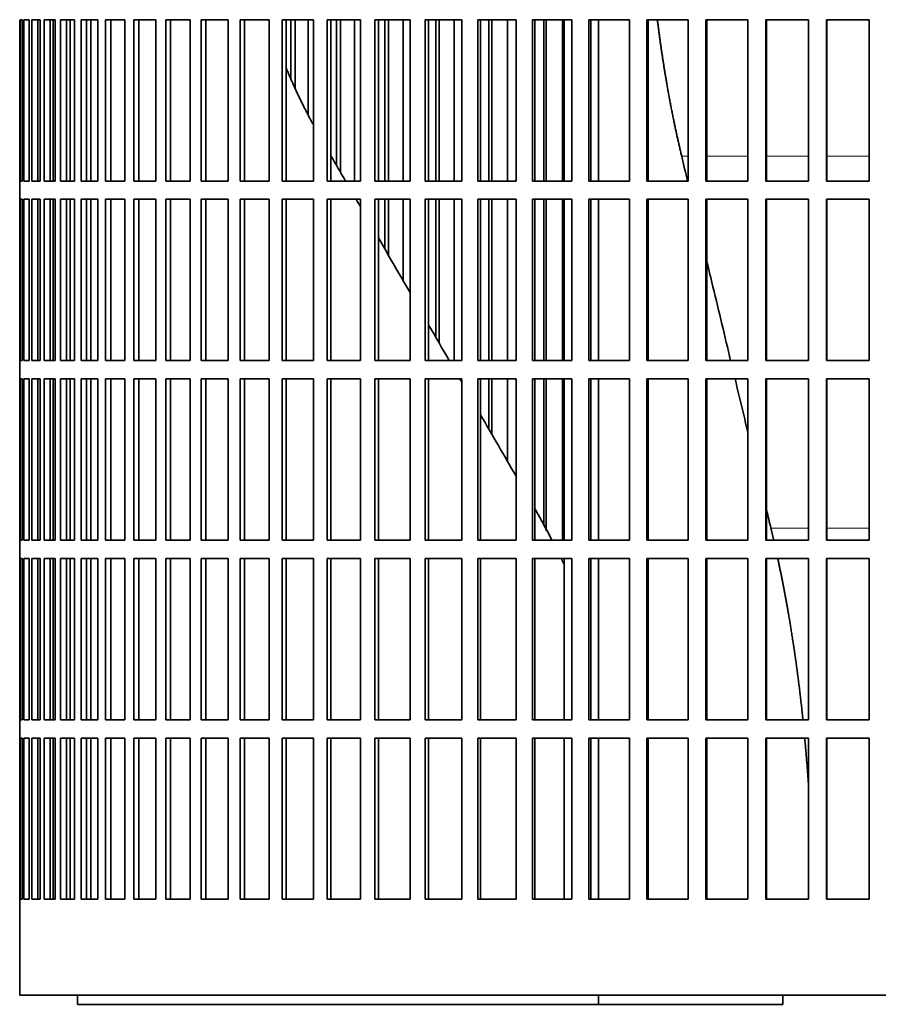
# Model space of a CAD drawing. Header units: millimetres. Extents: x 418 to 1310, y -1666 to 1543.
# Tile 15 of 26: x 933 to 1074, y -210 to -48. Entities that reach past the tile are written whole.
import ezdxf

# ---------------------------------------------------------------- set-up
doc = ezdxf.new("R2010")
doc.units = ezdxf.units.MM
doc.layers.add('VSI344-454_FILTR', color=7, linetype='Continuous')
doc.layers.add('VSI344-454_SUPPO', color=7, linetype='Continuous')

# ---------------------------------------------------------------- blocks, each defined once
blk = doc.blocks.new('SE3')
at = {"layer": 'VSI344-454_FILTR', "color": 7, "linetype": 'Continuous', "lineweight": 35}
for p, q in [((933.24, -74.66), (933.24, -48.16)), ((933.29, -74.66), (933.29, -48.16)), ((933.29, -48.16), (933.66, -48.16)), ((933.66, -74.66), (933.66, -48.16)), ((933.92, -74.66), (933.92, -48.16)), ((933.92, -48.16), (934.78, -48.16)), ((934.78, -74.66), (934.78, -48.16)), ((935.25, -74.66), (935.25, -48.16)), ((935.25, -48.16), (936.59, -48.16)), ((936.23, -74.66), (936.23, -48.16)), ((936.59, -74.66), (936.59, -48.16)), ((936.59, -74.66), (936.59, -48.16)), ((937.26, -74.66), (937.26, -48.16)), ((937.26, -48.16), (939.08, -48.16)), ((938.23, -74.66), (938.23, -48.16)), ((938.72, -74.66), (938.72, -48.16)), ((939.08, -74.66), (939.08, -48.16)), ((939.95, -74.66), (939.95, -48.16)), ((939.95, -48.16), (942.24, -48.16)), ((940.9, -74.66), (940.9, -48.16)), ((941.54, -74.66), (941.54, -48.16)), ((942.24, -74.66), (942.24, -48.16)), ((943.31, -74.66), (943.31, -48.16)), ((943.31, -48.16), (946.06, -48.16)), ((944.23, -74.66), (944.23, -48.16)), ((946.06, -74.66), (946.06, -48.16)), ((947.32, -74.66), (947.32, -48.16)), ((947.32, -48.16), (950.52, -48.16)), ((948.21, -74.66), (948.21, -48.16)), ((950.52, -74.66), (950.52, -48.16)), ((951.96, -74.66), (951.96, -48.16)), ((951.96, -48.16), (955.58, -48.16)), ((952.82, -74.66), (952.82, -48.16)), ((955.58, -74.66), (955.58, -48.16)), ((957.21, -74.66), (957.21, -48.16)), ((957.21, -48.16), (961.24, -48.16)), ((958.03, -74.66), (958.03, -48.16)), ((961.24, -74.66), (961.24, -48.16)), ((963.04, -74.66), (963.04, -48.16)), ((963.04, -48.16), (967.47, -48.16)), ((963.82, -74.66), (963.82, -48.16)), ((967.47, -74.66), (967.47, -48.16)), ((969.42, -74.66), (969.42, -48.16)), ((969.42, -48.16), (974.22, -48.16)), ((970.15, -74.66), (970.15, -48.16)), ((974.22, -74.66), (974.22, -48.16)), ((976.33, -48.16), (981.47, -48.16)), ((976.33, -74.66), (976.33, -48.16)), ((977.01, -74.66), (977.01, -48.16)), ((977.79, -57.78), (977.79, -48.16)), ((978.49, -59.5), (978.49, -48.16)), ((980.62, -63.66), (980.62, -48.16)), ((981.47, -74.66), (981.47, -48.16)), ((983.73, -48.16), (989.19, -48.16)), ((983.73, -74.66), (983.73, -48.16)), ((984.35, -74.66), (984.35, -48.16)), ((985.28, -72.1), (985.28, -48.16)), ((985.93, -73.24), (985.93, -48.16)), ((988.2, -74.66), (988.2, -48.16)), ((989.19, -74.66), (989.19, -48.16)), ((991.57, -48.16), (997.34, -48.16)), ((991.57, -74.66), (991.57, -48.16)), ((992.15, -74.66), (992.15, -48.16)), ((993.21, -74.66), (993.21, -48.16)), ((993.82, -74.66), (993.82, -48.16)), ((996.2, -74.66), (996.2, -48.16)), ((997.34, -74.66), (997.34, -48.16)), ((999.84, -48.16), (1005.87, -48.16)), ((999.84, -74.66), (999.84, -48.16)), ((1000.35, -74.66), (1000.35, -48.16)), ((1001.56, -74.66), (1001.56, -48.16)), ((1002.1, -74.66), (1002.1, -48.16)), ((1004.6, -74.66), (1004.6, -48.16)), ((1005.87, -74.66), (1005.87, -48.16)), ((1008.48, -48.16), (1014.75, -48.16)), ((1008.48, -74.66), (1008.48, -48.16)), ((1008.93, -74.66), (1008.93, -48.16)), ((1010.27, -74.66), (1010.27, -48.16)), ((1010.75, -74.66), (1010.75, -48.16)), ((1013.35, -74.66), (1013.35, -48.16)), ((1014.75, -74.66), (1014.75, -48.16)), ((1017.45, -48.16), (1023.92, -48.16)), ((1017.45, -74.66), (1017.45, -48.16)), ((1017.84, -74.66), (1017.84, -48.16)), ((1019.3, -74.66), (1019.3, -48.16)), ((1019.72, -74.66), (1019.72, -48.16)), ((1022.4, -74.66), (1022.4, -48.16)), ((1023.92, -74.66), (1023.92, -48.16)), ((1026.71, -48.16), (1033.36, -48.16)), ((1026.71, -74.66), (1026.71, -48.16)), ((1027.03, -74.66), (1027.03, -48.16)), ((1033.36, -74.66), (1033.36, -48.16)), ((1036.21, -48.16), (1043.01, -48.16)), ((1036.21, -74.66), (1036.21, -48.16)), ((1036.47, -74.66), (1036.47, -48.16)), ((1043.01, -74.66), (1043.01, -48.16)), ((1045.91, -48.16), (1052.82, -48.16)), ((1045.91, -74.66), (1045.91, -48.16)), ((1046.1, -74.66), (1046.1, -48.16)), ((1052.82, -74.66), (1052.82, -48.16)), ((1055.76, -48.16), (1062.75, -48.16)), ((1055.76, -74.66), (1055.76, -48.16)), ((1055.89, -74.66), (1055.89, -48.16)), ((1062.75, -74.66), (1062.75, -48.16)), ((1065.72, -48.16), (1072.74, -48.16)), ((1065.72, -74.66), (1065.72, -48.16)), ((1065.77, -74.66), (1065.77, -48.16)), ((1072.74, -74.66), (1072.74, -48.16)), ((933.24, -74.66), (933.24, -74.66)), ((933.24, -74.66), (933.24, -77.66)), ((933.29, -74.66), (933.66, -74.66)), ((933.92, -74.66), (934.78, -74.66)), ((935.25, -74.66), (936.59, -74.66)), ((937.26, -74.66), (939.08, -74.66)), ((939.95, -74.66), (942.24, -74.66)), ((943.31, -74.66), (946.06, -74.66)), ((947.32, -74.66), (950.52, -74.66)), ((951.96, -74.66), (955.58, -74.66)), ((957.21, -74.66), (961.24, -74.66)), ((963.04, -74.66), (967.47, -74.66)), ((969.42, -74.66), (974.22, -74.66)), ((976.33, -74.66), (981.47, -74.66)), ((983.73, -74.66), (989.19, -74.66)), ((991.57, -74.66), (997.34, -74.66)), ((999.84, -74.66), (1005.87, -74.66)), ((1008.48, -74.66), (1014.75, -74.66)), ((1017.45, -74.66), (1023.92, -74.66)), ((1026.71, -74.66), (1033.36, -74.66)), ((1036.21, -74.66), (1043.01, -74.66)), ((1045.91, -74.66), (1052.82, -74.66)), ((1055.76, -74.66), (1062.75, -74.66)), ((1065.72, -74.66), (1072.74, -74.66)), ((933.24, -77.66), (933.24, -77.66)), ((933.24, -104.16), (933.24, -77.66)), ((933.29, -104.16), (933.29, -77.66)), ((933.29, -77.66), (933.66, -77.66)), ((933.66, -104.16), (933.66, -77.66)), ((933.92, -104.16), (933.92, -77.66)), ((933.92, -77.66), (934.78, -77.66)), ((934.78, -104.16), (934.78, -77.66)), ((935.25, -104.16), (935.25, -77.66)), ((935.25, -77.66), (936.59, -77.66)), ((936.23, -104.16), (936.23, -77.66)), ((936.59, -104.16), (936.59, -77.66)), ((936.59, -104.16), (936.59, -77.66)), ((937.26, -104.16), (937.26, -77.66)), ((937.26, -77.66), (939.08, -77.66)), ((938.23, -104.16), (938.23, -77.66)), ((938.72, -104.16), (938.72, -77.66)), ((939.08, -104.16), (939.08, -77.66)), ((939.95, -104.16), (939.95, -77.66)), ((939.95, -77.66), (942.24, -77.66)), ((940.9, -104.16), (940.9, -77.66)), ((941.54, -104.16), (941.54, -77.66)), ((942.24, -104.16), (942.24, -77.66)), ((943.31, -104.16), (943.31, -77.66)), ((943.31, -77.66), (946.06, -77.66)), ((944.23, -104.16), (944.23, -77.66)), ((946.06, -104.16), (946.06, -77.66)), ((947.32, -104.16), (947.32, -77.66)), ((947.32, -77.66), (950.52, -77.66)), ((948.21, -104.16), (948.21, -77.66)), ((950.52, -104.16), (950.52, -77.66)), ((951.96, -104.16), (951.96, -77.66)), ((951.96, -77.66), (955.58, -77.66)), ((952.82, -104.16), (952.82, -77.66)), ((955.58, -104.16), (955.58, -77.66)), ((957.21, -104.16), (957.21, -77.66)), ((957.21, -77.66), (961.24, -77.66)), ((958.03, -104.16), (958.03, -77.66)), ((961.24, -104.16), (961.24, -77.66)), ((963.04, -104.16), (963.04, -77.66)), ((963.04, -77.66), (967.47, -77.66)), ((963.82, -104.16), (963.82, -77.66)), ((967.47, -104.16), (967.47, -77.66)), ((969.42, -104.16), (969.42, -77.66)), ((969.42, -77.66), (974.22, -77.66)), ((970.15, -104.16), (970.15, -77.66)), ((974.22, -104.16), (974.22, -77.66)), ((976.33, -77.66), (981.47, -77.66)), ((976.33, -104.16), (976.33, -77.66)), ((977.01, -104.16), (977.01, -77.66)), ((981.47, -104.16), (981.47, -77.66)), ((983.73, -77.66), (989.19, -77.66)), ((983.73, -104.16), (983.73, -77.66)), ((984.35, -104.16), (984.35, -77.66)), ((989.19, -104.16), (989.19, -77.66)), ((991.57, -77.66), (997.34, -77.66)), ((991.57, -104.16), (991.57, -77.66)), ((992.15, -104.16), (992.15, -77.66)), ((993.21, -85.85), (993.21, -77.66)), ((993.82, -86.89), (993.82, -77.66)), ((996.2, -91.02), (996.2, -77.66)), ((997.34, -104.16), (997.34, -77.66)), ((999.84, -77.66), (1005.87, -77.66)), ((999.84, -104.16), (999.84, -77.66)), ((1000.35, -104.16), (1000.35, -77.66)), ((1001.56, -100.3), (1001.56, -77.66)), ((1002.1, -101.24), (1002.1, -77.66)), ((1004.6, -104.16), (1004.6, -77.66)), ((1005.87, -104.16), (1005.87, -77.66)), ((1008.48, -77.66), (1014.75, -77.66)), ((1008.48, -104.16), (1008.48, -77.66)), ((1008.93, -104.16), (1008.93, -77.66)), ((1010.27, -104.16), (1010.27, -77.66)), ((1010.75, -104.16), (1010.75, -77.66)), ((1013.35, -104.16), (1013.35, -77.66)), ((1014.75, -104.16), (1014.75, -77.66)), ((1017.45, -77.66), (1023.92, -77.66)), ((1017.45, -104.16), (1017.45, -77.66)), ((1017.84, -104.16), (1017.84, -77.66)), ((1019.3, -104.16), (1019.3, -77.66)), ((1019.72, -104.16), (1019.72, -77.66)), ((1022.4, -104.16), (1022.4, -77.66)), ((1023.92, -104.16), (1023.92, -77.66)), ((1026.71, -77.66), (1033.36, -77.66)), ((1026.71, -104.16), (1026.71, -77.66)), ((1027.03, -104.16), (1027.03, -77.66)), ((1033.36, -104.16), (1033.36, -77.66)), ((1036.21, -77.66), (1043.01, -77.66)), ((1036.21, -104.16), (1036.21, -77.66)), ((1036.47, -104.16), (1036.47, -77.66)), ((1043.01, -104.16), (1043.01, -77.66)), ((1045.91, -77.66), (1052.82, -77.66)), ((1045.91, -104.16), (1045.91, -77.66)), ((1046.1, -104.16), (1046.1, -77.66)), ((1052.82, -104.16), (1052.82, -77.66)), ((1055.76, -77.66), (1062.75, -77.66)), ((1055.76, -104.16), (1055.76, -77.66)), ((1055.89, -104.16), (1055.89, -77.66)), ((1062.75, -104.16), (1062.75, -77.66)), ((1065.72, -77.66), (1072.74, -77.66)), ((1065.72, -104.16), (1065.72, -77.66)), ((1065.77, -104.16), (1065.77, -77.66)), ((1072.74, -104.16), (1072.74, -77.66)), ((933.24, -104.16), (933.24, -104.16)), ((933.24, -104.16), (933.24, -107.16)), ((933.29, -104.16), (933.66, -104.16)), ((933.92, -104.16), (934.78, -104.16)), ((935.25, -104.16), (936.59, -104.16)), ((937.26, -104.16), (939.08, -104.16)), ((939.95, -104.16), (942.24, -104.16)), ((943.31, -104.16), (946.06, -104.16)), ((947.32, -104.16), (950.52, -104.16)), ((951.96, -104.16), (955.58, -104.16)), ((957.21, -104.16), (961.24, -104.16)), ((963.04, -104.16), (967.47, -104.16)), ((969.42, -104.16), (974.22, -104.16)), ((976.33, -104.16), (981.47, -104.16)), ((983.73, -104.16), (989.19, -104.16)), ((991.57, -104.16), (997.34, -104.16)), ((999.84, -104.16), (1005.87, -104.16)), ((1008.48, -104.16), (1014.75, -104.16)), ((1017.45, -104.16), (1023.92, -104.16)), ((1026.71, -104.16), (1033.36, -104.16)), ((1036.21, -104.16), (1043.01, -104.16)), ((1045.91, -104.16), (1052.82, -104.16)), ((1055.76, -104.16), (1062.75, -104.16)), ((1065.72, -104.16), (1072.74, -104.16)), ((933.24, -107.16), (933.24, -107.16)), ((933.24, -133.66), (933.24, -107.16)), ((933.29, -133.66), (933.29, -107.16)), ((933.29, -107.16), (933.66, -107.16)), ((933.66, -133.66), (933.66, -107.16)), ((933.92, -133.66), (933.92, -107.16)), ((933.92, -107.16), (934.78, -107.16)), ((934.78, -133.66), (934.78, -107.16)), ((935.25, -133.66), (935.25, -107.16)), ((935.25, -107.16), (936.59, -107.16)), ((936.23, -133.66), (936.23, -107.16)), ((936.59, -133.66), (936.59, -107.16)), ((936.59, -133.66), (936.59, -107.16)), ((937.26, -133.66), (937.26, -107.16)), ((937.26, -107.16), (939.08, -107.16)), ((938.23, -133.66), (938.23, -107.16)), ((938.72, -133.66), (938.72, -107.16)), ((939.08, -133.66), (939.08, -107.16)), ((939.95, -133.66), (939.95, -107.16)), ((939.95, -107.16), (942.24, -107.16)), ((940.9, -133.66), (940.9, -107.16)), ((941.54, -133.66), (941.54, -107.16)), ((942.24, -133.66), (942.24, -107.16)), ((943.31, -133.66), (943.31, -107.16)), ((943.31, -107.16), (946.06, -107.16)), ((944.23, -133.66), (944.23, -107.16)), ((946.06, -133.66), (946.06, -107.16)), ((947.32, -133.66), (947.32, -107.16)), ((947.32, -107.16), (950.52, -107.16)), ((948.21, -133.66), (948.21, -107.16)), ((950.52, -133.66), (950.52, -107.16)), ((951.96, -133.66), (951.96, -107.16)), ((951.96, -107.16), (955.58, -107.16)), ((952.82, -133.66), (952.82, -107.16)), ((955.58, -133.66), (955.58, -107.16)), ((957.21, -133.66), (957.21, -107.16)), ((957.21, -107.16), (961.24, -107.16)), ((958.03, -133.66), (958.03, -107.16)), ((961.24, -133.66), (961.24, -107.16)), ((963.04, -133.66), (963.04, -107.16)), ((963.04, -107.16), (967.47, -107.16)), ((963.82, -133.66), (963.82, -107.16)), ((967.47, -133.66), (967.47, -107.16)), ((969.42, -133.66), (969.42, -107.16)), ((969.42, -107.16), (974.22, -107.16)), ((970.15, -133.66), (970.15, -107.16)), ((974.22, -133.66), (974.22, -107.16)), ((976.33, -107.16), (981.47, -107.16)), ((976.33, -133.66), (976.33, -107.16)), ((977.01, -133.66), (977.01, -107.16)), ((981.47, -133.66), (981.47, -107.16)), ((983.73, -107.16), (989.19, -107.16)), ((983.73, -133.66), (983.73, -107.16)), ((984.35, -133.66), (984.35, -107.16)), ((989.19, -133.66), (989.19, -107.16)), ((991.57, -107.16), (997.34, -107.16)), ((991.57, -133.66), (991.57, -107.16)), ((992.15, -133.66), (992.15, -107.16)), ((997.34, -133.66), (997.34, -107.16)), ((999.84, -107.16), (1005.87, -107.16)), ((999.84, -133.66), (999.84, -107.16)), ((1000.35, -133.66), (1000.35, -107.16)), ((1005.87, -133.66), (1005.87, -107.16)), ((1008.48, -107.16), (1014.75, -107.16)), ((1008.48, -133.66), (1008.48, -107.16)), ((1008.93, -133.66), (1008.93, -107.16)), ((1010.27, -115.38), (1010.27, -107.16)), ((1010.75, -116.22), (1010.75, -107.16)), ((1013.35, -120.72), (1013.35, -107.16)), ((1014.75, -133.66), (1014.75, -107.16)), ((1017.45, -107.16), (1023.92, -107.16)), ((1017.45, -133.66), (1017.45, -107.16)), ((1017.84, -133.66), (1017.84, -107.16)), ((1019.3, -131.31), (1019.3, -107.16)), ((1019.72, -132.13), (1019.72, -107.16)), ((1022.4, -133.66), (1022.4, -107.16)), ((1023.92, -133.66), (1023.92, -107.16)), ((1026.71, -107.16), (1033.36, -107.16)), ((1026.71, -133.66), (1026.71, -107.16)), ((1027.03, -133.66), (1027.03, -107.16)), ((1033.36, -133.66), (1033.36, -107.16)), ((1036.21, -107.16), (1043.01, -107.16)), ((1036.21, -133.66), (1036.21, -107.16)), ((1036.47, -133.66), (1036.47, -107.16)), ((1043.01, -133.66), (1043.01, -107.16)), ((1045.91, -107.16), (1052.82, -107.16)), ((1045.91, -133.66), (1045.91, -107.16)), ((1046.1, -133.66), (1046.1, -107.16)), ((1052.82, -133.66), (1052.82, -107.16)), ((1055.76, -107.16), (1062.75, -107.16)), ((1055.76, -133.66), (1055.76, -107.16)), ((1055.89, -133.66), (1055.89, -107.16)), ((1062.75, -133.66), (1062.75, -107.16)), ((1065.72, -107.16), (1072.74, -107.16)), ((1065.72, -133.66), (1065.72, -107.16)), ((1065.77, -133.66), (1065.77, -107.16)), ((1072.74, -133.66), (1072.74, -107.16)), ((933.24, -133.66), (933.24, -133.66)), ((933.24, -133.66), (933.24, -136.66)), ((933.29, -133.66), (933.66, -133.66)), ((933.92, -133.66), (934.78, -133.66)), ((935.25, -133.66), (936.59, -133.66)), ((937.26, -133.66), (939.08, -133.66)), ((939.95, -133.66), (942.24, -133.66)), ((943.31, -133.66), (946.06, -133.66)), ((947.32, -133.66), (950.52, -133.66)), ((951.96, -133.66), (955.58, -133.66)), ((957.21, -133.66), (961.24, -133.66)), ((963.04, -133.66), (967.47, -133.66)), ((969.42, -133.66), (974.22, -133.66)), ((976.33, -133.66), (981.47, -133.66)), ((983.73, -133.66), (989.19, -133.66)), ((991.57, -133.66), (997.34, -133.66)), ((999.84, -133.66), (1005.87, -133.66)), ((1008.48, -133.66), (1014.75, -133.66)), ((1017.45, -133.66), (1023.92, -133.66)), ((1026.71, -133.66), (1033.36, -133.66)), ((1036.21, -133.66), (1043.01, -133.66)), ((1045.91, -133.66), (1052.82, -133.66)), ((1055.76, -133.66), (1062.75, -133.66)), ((1065.72, -133.66), (1072.74, -133.66)), ((933.24, -136.66), (933.24, -136.66)), ((933.24, -163.16), (933.24, -136.66)), ((933.29, -163.16), (933.29, -136.66)), ((933.29, -136.66), (933.66, -136.66)), ((933.66, -163.16), (933.66, -136.66)), ((933.92, -163.16), (933.92, -136.66)), ((933.92, -136.66), (934.78, -136.66)), ((934.78, -163.16), (934.78, -136.66)), ((935.25, -163.16), (935.25, -136.66)), ((935.25, -136.66), (936.59, -136.66)), ((936.23, -163.16), (936.23, -136.66)), ((936.59, -163.16), (936.59, -136.66)), ((936.59, -163.16), (936.59, -136.66)), ((937.26, -163.16), (937.26, -136.66)), ((937.26, -136.66), (939.08, -136.66)), ((938.23, -163.16), (938.23, -136.66)), ((938.72, -163.16), (938.72, -136.66)), ((939.08, -163.16), (939.08, -136.66)), ((939.95, -163.16), (939.95, -136.66)), ((939.95, -136.66), (942.24, -136.66)), ((940.9, -163.16), (940.9, -136.66)), ((941.54, -163.16), (941.54, -136.66)), ((942.24, -163.16), (942.24, -136.66)), ((943.31, -163.16), (943.31, -136.66)), ((943.31, -136.66), (946.06, -136.66)), ((944.23, -163.16), (944.23, -136.66)), ((946.06, -163.16), (946.06, -136.66)), ((947.32, -163.16), (947.32, -136.66)), ((947.32, -136.66), (950.52, -136.66)), ((948.21, -163.16), (948.21, -136.66)), ((950.52, -163.16), (950.52, -136.66)), ((951.96, -163.16), (951.96, -136.66)), ((951.96, -136.66), (955.58, -136.66)), ((952.82, -163.16), (952.82, -136.66)), ((955.58, -163.16), (955.58, -136.66)), ((957.21, -163.16), (957.21, -136.66)), ((957.21, -136.66), (961.24, -136.66)), ((958.03, -163.16), (958.03, -136.66)), ((961.24, -163.16), (961.24, -136.66)), ((963.04, -163.16), (963.04, -136.66)), ((963.04, -136.66), (967.47, -136.66)), ((963.82, -163.16), (963.82, -136.66)), ((967.47, -163.16), (967.47, -136.66)), ((969.42, -163.16), (969.42, -136.66)), ((969.42, -136.66), (974.22, -136.66)), ((970.15, -163.16), (970.15, -136.66)), ((974.22, -163.16), (974.22, -136.66)), ((976.33, -136.66), (981.47, -136.66)), ((976.33, -163.16), (976.33, -136.66)), ((977.01, -163.16), (977.01, -136.66)), ((981.47, -163.16), (981.47, -136.66)), ((983.73, -136.66), (989.19, -136.66)), ((983.73, -163.16), (983.73, -136.66)), ((984.35, -163.16), (984.35, -136.66)), ((989.19, -163.16), (989.19, -136.66)), ((991.57, -136.66), (997.34, -136.66)), ((991.57, -163.16), (991.57, -136.66)), ((992.15, -163.16), (992.15, -136.66)), ((997.34, -163.16), (997.34, -136.66)), ((999.84, -136.66), (1005.87, -136.66)), ((999.84, -163.16), (999.84, -136.66)), ((1000.35, -163.16), (1000.35, -136.66)), ((1005.87, -163.16), (1005.87, -136.66)), ((1008.48, -136.66), (1014.75, -136.66)), ((1008.48, -163.16), (1008.48, -136.66)), ((1008.93, -163.16), (1008.93, -136.66)), ((1014.75, -163.16), (1014.75, -136.66)), ((1017.45, -136.66), (1023.92, -136.66)), ((1017.45, -163.16), (1017.45, -136.66)), ((1017.84, -163.16), (1017.84, -136.66)), ((1023.92, -163.16), (1023.92, -136.66)), ((1026.71, -136.66), (1033.36, -136.66)), ((1026.71, -163.16), (1026.71, -136.66)), ((1027.03, -163.16), (1027.03, -136.66)), ((1033.36, -163.16), (1033.36, -136.66)), ((1036.21, -136.66), (1043.01, -136.66)), ((1036.21, -163.16), (1036.21, -136.66)), ((1036.47, -163.16), (1036.47, -136.66)), ((1043.01, -163.16), (1043.01, -136.66)), ((1045.91, -136.66), (1052.82, -136.66)), ((1045.91, -163.16), (1045.91, -136.66)), ((1046.1, -163.16), (1046.1, -136.66)), ((1052.82, -163.16), (1052.82, -136.66)), ((1055.76, -136.66), (1062.75, -136.66)), ((1055.76, -163.16), (1055.76, -136.66)), ((1055.89, -163.16), (1055.89, -136.66)), ((1062.75, -163.16), (1062.75, -136.66)), ((1065.72, -136.66), (1072.74, -136.66)), ((1065.72, -163.16), (1065.72, -136.66)), ((1065.77, -163.16), (1065.77, -136.66)), ((1072.74, -163.16), (1072.74, -136.66)), ((933.24, -163.16), (933.24, -163.16)), ((933.24, -163.16), (933.24, -166.16)), ((933.29, -163.16), (933.66, -163.16)), ((933.92, -163.16), (934.78, -163.16)), ((935.25, -163.16), (936.59, -163.16)), ((937.26, -163.16), (939.08, -163.16)), ((939.95, -163.16), (942.24, -163.16)), ((943.31, -163.16), (946.06, -163.16)), ((947.32, -163.16), (950.52, -163.16)), ((951.96, -163.16), (955.58, -163.16)), ((957.21, -163.16), (961.24, -163.16)), ((963.04, -163.16), (967.47, -163.16)), ((969.42, -163.16), (974.22, -163.16)), ((976.33, -163.16), (981.47, -163.16)), ((983.73, -163.16), (989.19, -163.16)), ((991.57, -163.16), (997.34, -163.16)), ((999.84, -163.16), (1005.87, -163.16)), ((1008.48, -163.16), (1014.75, -163.16)), ((1017.45, -163.16), (1023.92, -163.16)), ((1026.71, -163.16), (1033.36, -163.16)), ((1036.21, -163.16), (1043.01, -163.16)), ((1045.91, -163.16), (1052.82, -163.16)), ((1055.76, -163.16), (1062.75, -163.16)), ((1065.72, -163.16), (1072.74, -163.16)), ((933.24, -166.16), (933.24, -166.16)), ((933.24, -192.66), (933.24, -166.16)), ((933.29, -192.66), (933.29, -166.16)), ((933.29, -166.16), (933.66, -166.16)), ((933.66, -192.66), (933.66, -166.16)), ((933.92, -192.66), (933.92, -166.16)), ((933.92, -166.16), (934.78, -166.16)), ((934.78, -192.66), (934.78, -166.16)), ((935.25, -192.66), (935.25, -166.16)), ((935.25, -166.16), (936.59, -166.16)), ((936.23, -192.66), (936.23, -166.16)), ((936.59, -192.66), (936.59, -166.16)), ((936.59, -192.66), (936.59, -166.16)), ((937.26, -192.66), (937.26, -166.16)), ((937.26, -166.16), (939.08, -166.16)), ((938.23, -192.66), (938.23, -166.16)), ((938.72, -192.66), (938.72, -166.16)), ((939.08, -192.66), (939.08, -166.16)), ((939.95, -192.66), (939.95, -166.16)), ((939.95, -166.16), (942.24, -166.16)), ((940.9, -192.66), (940.9, -166.16)), ((941.54, -192.66), (941.54, -166.16)), ((942.24, -192.66), (942.24, -166.16)), ((943.31, -192.66), (943.31, -166.16)), ((943.31, -166.16), (946.06, -166.16)), ((944.23, -192.66), (944.23, -166.16)), ((946.06, -192.66), (946.06, -166.16)), ((947.32, -192.66), (947.32, -166.16)), ((947.32, -166.16), (950.52, -166.16)), ((948.21, -192.66), (948.21, -166.16)), ((950.52, -192.66), (950.52, -166.16)), ((951.96, -192.66), (951.96, -166.16)), ((951.96, -166.16), (955.58, -166.16)), ((952.82, -192.66), (952.82, -166.16)), ((955.58, -192.66), (955.58, -166.16)), ((957.21, -192.66), (957.21, -166.16)), ((957.21, -166.16), (961.24, -166.16)), ((958.03, -192.66), (958.03, -166.16)), ((961.24, -192.66), (961.24, -166.16)), ((963.04, -192.66), (963.04, -166.16)), ((963.04, -166.16), (967.47, -166.16)), ((963.82, -192.66), (963.82, -166.16)), ((967.47, -192.66), (967.47, -166.16)), ((969.42, -192.66), (969.42, -166.16)), ((969.42, -166.16), (974.22, -166.16)), ((970.15, -192.66), (970.15, -166.16)), ((974.22, -192.66), (974.22, -166.16)), ((976.33, -192.66), (976.33, -166.16)), ((976.33, -166.16), (981.47, -166.16)), ((977.01, -192.66), (977.01, -166.16)), ((981.47, -192.66), (981.47, -166.16)), ((983.73, -166.16), (989.19, -166.16)), ((983.73, -192.66), (983.73, -166.16)), ((984.35, -192.66), (984.35, -166.16)), ((989.19, -192.66), (989.19, -166.16)), ((991.57, -166.16), (997.34, -166.16)), ((991.57, -192.66), (991.57, -166.16)), ((992.15, -192.66), (992.15, -166.16)), ((997.34, -192.66), (997.34, -166.16)), ((999.84, -166.16), (1005.87, -166.16)), ((999.84, -192.66), (999.84, -166.16)), ((1000.35, -192.66), (1000.35, -166.16)), ((1005.87, -192.66), (1005.87, -166.16)), ((1008.48, -166.16), (1014.75, -166.16)), ((1008.48, -192.66), (1008.48, -166.16)), ((1008.93, -192.66), (1008.93, -166.16)), ((1014.75, -192.66), (1014.75, -166.16)), ((1017.45, -166.16), (1023.92, -166.16)), ((1017.45, -192.66), (1017.45, -166.16)), ((1017.84, -192.66), (1017.84, -166.16)), ((1023.92, -192.66), (1023.92, -166.16)), ((1026.71, -166.16), (1033.36, -166.16)), ((1026.71, -192.66), (1026.71, -166.16)), ((1027.03, -192.66), (1027.03, -166.16)), ((1033.36, -192.66), (1033.36, -166.16)), ((1036.21, -166.16), (1043.01, -166.16)), ((1036.21, -192.66), (1036.21, -166.16)), ((1036.47, -192.66), (1036.47, -166.16)), ((1043.01, -192.66), (1043.01, -166.16)), ((1045.91, -166.16), (1052.82, -166.16)), ((1045.91, -192.66), (1045.91, -166.16)), ((1046.1, -192.66), (1046.1, -166.16)), ((1052.82, -192.66), (1052.82, -166.16)), ((1055.76, -166.16), (1062.75, -166.16)), ((1055.76, -192.66), (1055.76, -166.16)), ((1055.89, -192.66), (1055.89, -166.16)), ((1062.75, -192.66), (1062.75, -166.16)), ((1065.72, -166.16), (1072.74, -166.16)), ((1065.72, -192.66), (1065.72, -166.16)), ((1065.77, -192.66), (1065.77, -166.16)), ((1072.74, -192.66), (1072.74, -166.16)), ((933.24, -192.66), (933.24, -192.66)), ((933.24, -192.66), (933.24, -208.41)), ((933.29, -192.66), (933.66, -192.66)), ((933.92, -192.66), (934.78, -192.66)), ((935.25, -192.66), (936.59, -192.66)), ((937.26, -192.66), (939.08, -192.66)), ((939.95, -192.66), (942.24, -192.66)), ((943.31, -192.66), (946.06, -192.66)), ((947.32, -192.66), (950.52, -192.66)), ((951.96, -192.66), (955.58, -192.66)), ((957.21, -192.66), (961.24, -192.66)), ((963.04, -192.66), (967.47, -192.66)), ((969.42, -192.66), (974.22, -192.66)), ((976.33, -192.66), (981.47, -192.66)), ((983.73, -192.66), (989.19, -192.66)), ((991.57, -192.66), (997.34, -192.66)), ((999.84, -192.66), (1005.87, -192.66)), ((1008.48, -192.66), (1014.75, -192.66)), ((1017.45, -192.66), (1023.92, -192.66)), ((1026.71, -192.66), (1033.36, -192.66)), ((1036.21, -192.66), (1043.01, -192.66)), ((1045.91, -192.66), (1052.82, -192.66)), ((1055.76, -192.66), (1062.75, -192.66)), ((1065.72, -192.66), (1072.74, -192.66)), ((933.24, -208.41), (1212.05, -208.41))]:
    blk.add_line(p, q, dxfattribs=at)
at = {"layer": 'VSI344-454_SUPPO', "color": 7, "linetype": 'Continuous', "lineweight": 35}
for p, q in [((944.9, -74.66), (944.9, -48.16)), ((1022.67, -74.66), (1022.67, -48.16)), ((1028.27, -74.66), (1028.27, -48.16)), ((944.9, -104.16), (944.9, -77.66)), ((1022.67, -104.16), (1022.67, -77.66)), ((1028.27, -104.16), (1028.27, -77.66)), ((944.9, -133.66), (944.9, -107.16)), ((1022.67, -133.66), (1022.67, -107.16)), ((1028.27, -133.66), (1028.27, -107.16)), ((944.9, -163.16), (944.9, -136.66)), ((1022.67, -163.16), (1022.67, -136.66)), ((1028.27, -163.16), (1028.27, -136.66)), ((944.9, -192.66), (944.9, -166.16)), ((1022.67, -192.66), (1022.67, -166.16)), ((1028.27, -192.66), (1028.27, -166.16)), ((942.74, -209.91), (942.74, -208.41)), ((1028.27, -209.91), (1028.27, -208.41)), ((1058.57, -208.41), (1058.57, -209.91)), ((942.74, -209.91), (1028.27, -209.91)), ((1028.27, -209.91), (1058.57, -209.91))]:
    blk.add_line(p, q, dxfattribs=at)
at = {"layer": 'VSI344-454_SUPPO', "color": 4, "linetype": 'Continuous', "lineweight": 9}
for p, q in [((1041.95, -70.6), (1043.01, -70.6)), ((1046.1, -70.6), (1052.82, -70.6)), ((1055.89, -70.6), (1062.75, -70.6)), ((1065.77, -70.6), (1072.74, -70.6)), ((1062.75, -131.7), (1056.6, -131.7)), ((1072.74, -131.7), (1065.77, -131.7))]:
    blk.add_line(p, q, dxfattribs=at)
at = {"layer": 'VSI344-454_SUPPO', "color": 7, "linetype": 'Continuous', "lineweight": 35}
for points, degree, knots in [([(1041.95, -70.6), (1040.53, -64.66), (1039.44, -58.29), (1038.59, -53.33), (1037.96, -48.18)], 2, [0, 0, 0, 0.25, 0.25, 0.4436241, 0.4436241, 0.4436241]), ([(1049.99, -104.16), (1049.04, -100.18), (1047.75, -94.81), (1046.43, -89.32), (1046.1, -87.94)], 3, [0.4707547, 0.4707547, 0.4707547, 0.4707547, 0.6666667, 0.7318485, 0.7318485, 0.7318485, 0.7318485]), ([(1003.78, -104.16), (1002.67, -102.23), (1001.53, -100.25), (1000.38, -98.27), (1000.35, -98.21)], 3, [0.40504609, 0.40504609, 0.40504609, 0.40504609, 0.5, 0.5025164, 0.5025164, 0.5025164, 0.5025164]), ([(1052.82, -115.95), (1052.54, -114.78), (1051.84, -111.87), (1051.13, -108.92), (1050.71, -107.16)], 3, [0.2737146, 0.2737146, 0.2737146, 0.2737146, 0.3333333, 0.4212192, 0.4212192, 0.4212192, 0.4212192]), ([(1061.86, -163.14), (1061.76, -162.19), (1061.66, -161.25), (1060.8, -153.45), (1059.53, -146.02), (1058.7, -141.2), (1057.71, -136.59)], 2, [0.4697381, 0.4697381, 0.4697381, 0.5, 0.5, 0.75, 0.75, 0.9125116, 0.9125116, 0.9125116])]:
    blk.add_open_spline(points, degree=degree, knots=knots, dxfattribs=at)
for points, degree in [([(981.41, -65.34), (978.92, -60.77), (976.93, -55.93)], 2), ([(986.75, -74.66), (985.95, -73.27), (985.16, -71.89), (984.35, -70.5)], 3), ([(1042.92, -74.66), (1042.6, -73.31), (1042.27, -71.96), (1041.95, -70.6)], 3), ([(989.19, -78.88), (988.96, -78.47), (988.72, -78.06), (988.48, -77.66)], 3), ([(997.34, -92.99), (995.61, -90), (993.88, -87.01), (992.15, -84)], 3), ([(1005.87, -107.77), (1005.75, -107.56), (1005.63, -107.36), (1005.52, -107.16)], 3), ([(1014.75, -123.14), (1012.82, -119.8), (1010.88, -116.44), (1008.93, -113.07)], 3), ([(1017.85, -128.52), (1017.85, -128.51), (1017.84, -128.51), (1017.84, -128.5)], 3), ([(1020.62, -133.59), (1019.29, -131.02), (1017.85, -128.52)], 2), ([(1056.6, -131.7), (1056.36, -130.71), (1056.13, -129.72), (1055.89, -128.73)], 3), ([(1057.05, -133.61), (1056.83, -132.65), (1056.6, -131.7)], 2), ([(1022.69, -137.79), (1022.42, -137.2), (1022.14, -136.62)], 2), ([(1062.78, -174.14), (1062.52, -170.1), (1062.15, -166.13)], 2)]:
    blk.add_open_spline(points, degree=degree, dxfattribs=at)

msp = doc.modelspace()

# ---------------------------------------------------------------- block references
msp.add_blockref('SE3', (0, 0))

doc.saveas('drawing.dxf')
